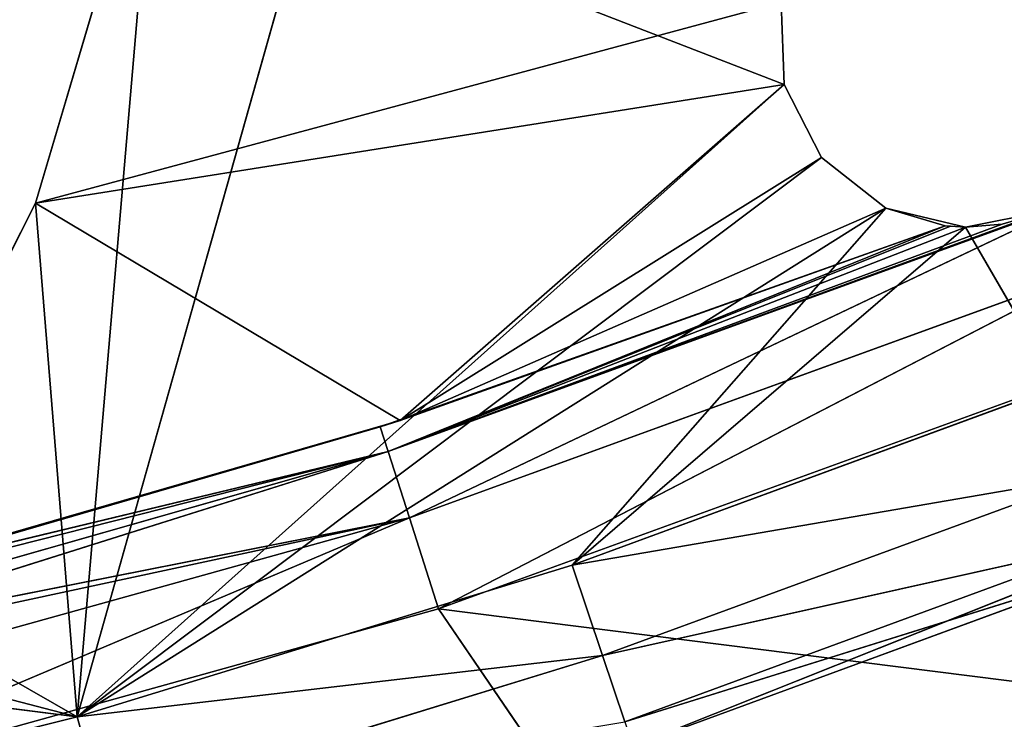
# Model space of a CAD drawing. Extents: x 0 to 110, y -110 to 0.
# Tile 205 of 256: x 68.07 to 73.23, y -103.19 to -99.53. Entities that reach past the tile are written whole.
import ezdxf

# ---------------------------------------------------------------- set-up
doc = ezdxf.new("R2010")
doc.units = 0
doc.header["$LTSCALE"] = 25.4
doc.layers.get('0').update_dxf_attribs({"color": 13, "linetype": 'CONTINUOUS'})

# ---------------------------------------------------------------- blocks, each defined once
blk = doc.blocks.new('REFLECTOR-LED-GU10-ES111-D')
at = {"color": 18}
for p, q in [((65.7485, 56, 103.831), (68.3764, 56, 103.1775)), ((65.7485, 56, 103.831), (68.3764, 56, 103.1775)), ((66.4538, 56, 102.9333), (68.3764, 56, 103.1775)), ((66.4538, 56, 102.9333), (68.3764, 56, 103.1775)), ((68.3764, 56, 103.1775), (66.8528, 56, 102.7808)), ((68.3764, 56, 103.1775), (66.8528, 56, 102.7808)), ((68.3764, 56, 103.1775), (67.1517, 56, 102.4756)), ((68.1581, 56, 100.4888), (67.1517, 56, 102.4756)), ((68.3764, 56, 103.1775), (67.1517, 56, 102.4756)), ((67.1517, 56, 102.4756), (68.1581, 54, 100.4888)), ((67.1517, 56, 102.4756), (68.1581, 54, 100.4888)), ((68.1581, 56, 100.4888), (67.1517, 56, 102.4756)), ((68.7882, 56, 98.3526), (68.1581, 56, 100.4888)), ((68.1581, 56, 100.4888), (68.3764, 56, 103.1775)), ((68.1581, 56, 100.4888), (68.3764, 56, 103.1775)), ((68.1581, 56, 100.4888), (68.1581, 54, 100.4888)), ((68.1581, 56, 100.4888), (68.1581, 54, 100.4888)), ((68.1581, 56, 100.4888), (68.7882, 54, 98.3526)), ((68.1581, 56, 100.4888), (68.7882, 54, 98.3526)), ((68.7882, 56, 98.3526), (68.1581, 56, 100.4888)), ((68.3764, 56, 103.1775), (72.0752, 56, 99.8671)), ((69.5813, 56, 98.9013), (68.3764, 56, 103.1775)), ((72.6062, 56, 100.5141), (68.3764, 56, 103.1775)), ((68.3764, 56, 103.1775), (70.9651, 56, 102.3827)), ((72.6062, 56, 100.5141), (68.3764, 56, 103.1775)), ((72.2698, 56, 100.2488), (68.3764, 56, 103.1775)), ((72.2698, 56, 100.2488), (68.3764, 56, 103.1775)), ((68.3764, 56, 103.1775), (72.0752, 56, 99.8671)), ((68.7882, 56, 98.3526), (68.3764, 56, 103.1775)), ((69.5813, 56, 98.9013), (68.3764, 56, 103.1775)), ((68.7882, 56, 98.3526), (68.3764, 56, 103.1775)), ((68.3764, 56, 103.1775), (70.9651, 56, 102.3827)), ((68.3764, 56, 103.1775), (71.1247, 55.866, 102.8565)), ((68.3764, 56, 103.1775), (71.1247, 55.866, 102.8565)), ((68.3764, 56, 103.1775), (68.5102, 55.866, 103.6593)), ((68.3764, 56, 103.1775), (68.5102, 55.866, 103.6593)), ((72.0752, 56, 99.8671), (69.5813, 56, 98.9013)), ((72.0752, 56, 99.8671), (69.5813, 56, 98.9013)), ((73.0228, 56, 100.6142), (70.9651, 56, 102.3827)), ((70.9651, 56, 102.3827), (73.5069, 56, 101.4488)), ((73.0228, 56, 100.6142), (70.9651, 56, 102.3827)), ((72.6062, 56, 100.5141), (70.9651, 56, 102.3827)), ((72.6062, 56, 100.5141), (70.9651, 56, 102.3827)), ((70.9651, 56, 102.3827), (73.5069, 56, 101.4488)), ((70.9651, 56, 102.3827), (73.692, 55.866, 101.9133)), ((70.9651, 56, 102.3827), (73.692, 55.866, 101.9133)), ((70.9651, 56, 102.3827), (71.1247, 55.866, 102.8565)), ((70.9651, 56, 102.3827), (71.1247, 55.866, 102.8565)), ((72.0752, 56, 99.8671), (72.0583, 56, 99.439)), ((72.0583, 56, 99.439), (72.0752, 54, 99.8671)), ((72.0583, 56, 99.439), (72.0752, 54, 99.8671)), ((72.0752, 56, 99.8671), (72.0583, 56, 99.439)), ((72.2698, 56, 100.2488), (72.0752, 56, 99.8671)), ((72.0752, 56, 99.8671), (72.0752, 54, 99.8671)), ((72.0752, 56, 99.8671), (72.0752, 54, 99.8671)), ((72.0752, 56, 99.8671), (72.2698, 54, 100.2488)), ((72.0752, 56, 99.8671), (72.2698, 54, 100.2488)), ((72.2698, 56, 100.2488), (72.0752, 56, 99.8671)), ((72.6062, 56, 100.5141), (72.2698, 56, 100.2488)), ((72.2698, 56, 100.2488), (72.2698, 54, 100.2488)), ((72.2698, 56, 100.2488), (72.2698, 54, 100.2488)), ((72.2698, 56, 100.2488), (72.6062, 54, 100.5141)), ((72.2698, 56, 100.2488), (72.6062, 54, 100.5141)), ((72.6062, 56, 100.5141), (72.2698, 56, 100.2488)), ((73.0228, 56, 100.6142), (72.6062, 56, 100.5141)), ((72.6062, 56, 100.5141), (72.6062, 54, 100.5141)), ((72.6062, 56, 100.5141), (72.6062, 54, 100.5141)), ((72.6062, 56, 100.5141), (72.9176, 54, 100.6066)), ((72.6062, 56, 100.5141), (72.9176, 54, 100.6066)), ((73.0228, 56, 100.6142), (72.6062, 56, 100.5141)), ((73.0228, 56, 100.6142), (72.9176, 54, 100.6066)), ((73.0228, 56, 100.6142), (72.9176, 54, 100.6066)), ((73.443, 56, 100.5308), (73.0228, 56, 100.6142)), ((73.0228, 56, 100.6142), (73.5069, 56, 101.4488)), ((73.0228, 56, 100.6142), (73.5069, 56, 101.4488)), ((73.0228, 56, 100.6142), (73.0228, 49.7012, 100.6142)), ((73.0228, 56, 100.6142), (73.0228, 49.7012, 100.6142)), ((73.0228, 56, 100.6142), (73.2156, 49.5578, 100.5994)), ((73.0228, 56, 100.6142), (73.2156, 49.5578, 100.5994)), ((73.443, 56, 100.5308), (73.0228, 56, 100.6142)), ((73.443, 56, 100.5308), (73.2156, 49.5578, 100.5994)), ((73.443, 56, 100.5308), (73.2156, 49.5578, 100.5994)), ((68.5102, 55.866, 103.6593), (71.1247, 55.866, 102.8565)), ((68.5102, 55.866, 103.6593), (71.1247, 55.866, 102.8565)), ((71.1247, 55.866, 102.8565), (73.692, 55.866, 101.9133)), ((71.1247, 55.866, 102.8565), (73.692, 55.866, 101.9133)), ((71.1247, 55.866, 102.8565), (73.8275, 55.5, 102.2533)), ((71.1247, 55.866, 102.8565), (73.8275, 55.5, 102.2533)), ((71.1247, 55.866, 102.8565), (71.2416, 55.5, 103.2033)), ((71.1247, 55.866, 102.8565), (71.2416, 55.5, 103.2033)), ((73.8275, 55.5, 102.2533), (71.2416, 55.5, 103.2033)), ((71.2416, 55.5, 103.2033), (73.877, 55, 102.3778)), ((71.2416, 55.5, 103.2033), (73.877, 55, 102.3778)), ((73.8275, 55.5, 102.2533), (71.2416, 55.5, 103.2033)), ((73.877, 55, 102.3778), (71.2844, 51, 103.3303)), ((73.877, 55, 102.3778), (71.2844, 55, 103.3303)), ((73.877, 55, 102.3778), (71.2844, 51, 103.3303)), ((73.877, 55, 102.3778), (71.2844, 55, 103.3303)), ((70.0658, 54, 101.6264), (67.1565, 54, 102.4681)), ((67.1565, 54, 102.4681), (68.1581, 54, 100.4888)), ((70.0658, 54, 101.6264), (67.1565, 54, 102.4681)), ((70.0658, 54, 101.6264), (67.1565, 50, 102.4681)), ((70.0658, 54, 101.6264), (67.1565, 50, 102.4681)), ((67.1565, 54, 102.4681), (68.1581, 54, 100.4888)), ((68.1581, 54, 100.4888), (70.0658, 54, 101.6264)), ((72.0583, 54, 99.439), (68.1581, 54, 100.4888)), ((68.1581, 54, 100.4888), (68.7882, 54, 98.3526)), ((72.0583, 54, 99.439), (68.1581, 54, 100.4888)), ((72.0752, 54, 99.8671), (68.1581, 54, 100.4888)), ((72.0752, 54, 99.8671), (68.1581, 54, 100.4888)), ((68.1581, 54, 100.4888), (70.0658, 54, 101.6264)), ((68.1581, 54, 100.4888), (68.7882, 54, 98.3526)), ((70.0658, 54, 101.6264), (69.961, 50, 101.6601)), ((70.0658, 54, 101.6264), (69.961, 50, 101.6601)), ((72.9176, 54, 100.6066), (69.961, 50, 101.6601)), ((72.9176, 54, 100.6066), (69.961, 50, 101.6601)), ((72.9176, 54, 100.6066), (70.0658, 54, 101.6264)), ((70.0658, 54, 101.6264), (72.6062, 54, 100.5141)), ((72.0752, 54, 99.8671), (70.0658, 54, 101.6264)), ((72.0752, 54, 99.8671), (70.0658, 54, 101.6264)), ((72.2698, 54, 100.2488), (70.0658, 54, 101.6264)), ((72.2698, 54, 100.2488), (70.0658, 54, 101.6264)), ((70.0658, 54, 101.6264), (72.6062, 54, 100.5141)), ((72.9176, 54, 100.6066), (70.0658, 54, 101.6264)), ((72.0583, 54, 99.439), (72.0752, 54, 99.8671)), ((72.0583, 54, 99.439), (72.0752, 54, 99.8671)), ((72.0752, 54, 99.8671), (72.2698, 54, 100.2488)), ((72.0752, 54, 99.8671), (72.2698, 54, 100.2488)), ((72.2698, 54, 100.2488), (72.6062, 54, 100.5141)), ((72.2698, 54, 100.2488), (72.6062, 54, 100.5141)), ((72.6062, 54, 100.5141), (72.9176, 54, 100.6066)), ((72.6062, 54, 100.5141), (72.9176, 54, 100.6066)), ((72.9176, 54, 100.6066), (72.9176, 50, 100.6066)), ((72.9176, 54, 100.6066), (72.9176, 50, 100.6066)), ((72.9176, 54, 100.6066), (73.0228, 49.7012, 100.6142)), ((72.9176, 54, 100.6066), (73.0228, 49.7012, 100.6142)), ((76.4143, 51, 101.2863), (71.2844, 51, 103.3303)), ((76.4143, 51, 101.2863), (71.2844, 51, 103.3303)), ((69.961, 50, 101.6601), (67.1517, 49.8894, 102.4756)), ((69.961, 50, 101.6601), (67.1517, 49.8894, 102.4756)), ((69.961, 50, 101.6601), (67.1565, 50, 102.4681)), ((69.961, 50, 101.6601), (67.1565, 50, 102.4681)), ((72.9176, 50, 100.6066), (69.961, 50, 101.6601)), ((72.9176, 50, 100.6066), (69.961, 50, 101.6601)), ((70.0019, 49.5, 101.7877), (69.961, 50, 101.6601)), ((70.0019, 49.5, 101.7877), (69.961, 50, 101.6601)), ((72.9176, 50, 100.6066), (70.0019, 49.5, 101.7877)), ((72.9176, 50, 100.6066), (70.0019, 49.5, 101.7877)), ((72.9176, 50, 100.6066), (72.9445, 49.8416, 100.6096)), ((72.9176, 50, 100.6066), (73.0228, 49.7012, 100.6142)), ((70.0019, 49.5, 101.7877), (67.1517, 49.8894, 102.4756)), ((70.0019, 49.5, 101.7877), (67.1517, 49.8894, 102.4756)), ((72.9445, 49.8416, 100.6096), (70.0019, 49.5, 101.7877)), ((72.9445, 49.8416, 100.6096), (70.0019, 49.5, 101.7877)), ((72.9445, 49.8416, 100.6096), (73.0228, 49.7012, 100.6142)), ((70.0019, 49.5, 101.7877), (67.1238, 49.7196, 102.5179)), ((70.0019, 49.5, 101.7877), (67.1238, 49.7196, 102.5179)), ((73.0228, 49.7012, 100.6142), (70.0019, 49.5, 101.7877)), ((73.0228, 49.7012, 100.6142), (70.0019, 49.5, 101.7877)), ((73.0228, 49.7012, 100.6142), (73.2156, 49.5578, 100.5994)), ((73.0228, 49.7012, 100.6142), (73.2156, 49.5578, 100.5994)), ((73.2156, 49.5578, 100.5994), (70.0019, 49.5, 101.7877)), ((73.2156, 49.5578, 100.5994), (70.0019, 49.5, 101.7877)), ((73.2156, 49.5578, 100.5994), (73.443, 49.517, 100.5308)), ((73.2156, 49.5578, 100.5994), (73.443, 49.517, 100.5308)), ((67.0257, 49.5041, 102.6371), (70.0019, 49.5, 101.7877)), ((67.0257, 49.5041, 102.6371), (70.0019, 49.5, 101.7877)), ((73.443, 49.517, 100.5308), (70.0019, 49.5, 101.7877)), ((73.443, 49.517, 100.5308), (70.0019, 49.5, 101.7877)), ((70.0019, 49.5, 101.7877), (66.8528, 49.3632, 102.7808)), ((70.0019, 49.5, 101.7877), (66.8528, 49.3632, 102.7808)), ((73.5825, 49.5, 100.4845), (70.0019, 49.5, 101.7877)), ((70.0019, 49.5, 101.7877), (70.1136, 49.134, 102.1363)), ((70.0019, 49.5, 101.7877), (70.1136, 49.134, 102.1363)), ((73.5825, 49.5, 100.4845), (70.0019, 49.5, 101.7877)), ((73.5825, 49.5, 100.4845), (70.1136, 49.134, 102.1363)), ((73.5825, 49.5, 100.4845), (70.1136, 49.134, 102.1363)), ((66.8528, 49.3632, 102.7808), (70.1136, 49.134, 102.1363)), ((66.8528, 49.3632, 102.7808), (70.1136, 49.134, 102.1363)), ((70.1136, 49.134, 102.1363), (66.6649, 49.3083, 102.8773)), ((70.1136, 49.134, 102.1363), (66.6649, 49.3083, 102.8773)), ((70.1136, 49.134, 102.1363), (66.4155, 49.134, 103.1657)), ((70.1136, 49.134, 102.1363), (66.4155, 49.134, 103.1657)), ((66.5308, 49, 103.6522), (70.1136, 49.134, 102.1363)), ((66.5308, 49, 103.6522), (70.1136, 49.134, 102.1363)), ((70.2663, 49, 102.6124), (70.1136, 49.134, 102.1363)), ((70.1136, 49.134, 102.1363), (73.7209, 49.134, 100.8233)), ((70.2663, 49, 102.6124), (70.1136, 49.134, 102.1363)), ((70.1136, 49.134, 102.1363), (73.7209, 49.134, 100.8233)), ((70.2663, 49, 102.6124), (73.7209, 49.134, 100.8233)), ((70.2663, 49, 102.6124), (73.7209, 49.134, 100.8233)), ((66.5308, 49, 103.6522), (70.2663, 49, 102.6124)), ((66.5308, 49, 103.6522), (70.2663, 49, 102.6124)), ((73.7907, 49, 103.0569), (70.2663, 49, 102.6124)), ((70.2663, 49, 102.6124), (73.91, 49, 101.2862)), ((73.7907, 49, 103.0569), (70.2663, 49, 102.6124)), ((71.2064, 49, 103.9889), (70.2663, 49, 102.6124)), ((71.2064, 49, 103.9889), (70.2663, 49, 102.6124)), ((70.2663, 49, 102.6124), (73.91, 49, 101.2862))]:
    blk.add_line(p, q, dxfattribs=at)
mesh = blk.add_polyface(dxfattribs=at)
corners = [(65.7485, 56, 103.831), (68.3764, 56, 103.1775), (66.4538, 56, 102.9333)]
mesh.append_faces([[corners[k] for k in face] for face in [(0, 1, 2)]], dxfattribs={"color": 18})
mesh = blk.add_polyface(dxfattribs=at)
corners = [(65.7485, 56, 103.831), (68.5102, 55.866, 103.6593), (68.3764, 56, 103.1775)]
mesh.append_faces([[corners[k] for k in face] for face in [(0, 1, 2)]], dxfattribs={"color": 18})
mesh = blk.add_polyface(dxfattribs=at)
corners = [(68.3764, 56, 103.1775), (66.8528, 56, 102.7808), (66.4538, 56, 102.9333)]
mesh.append_faces([[corners[k] for k in face] for face in [(0, 1, 2)]], dxfattribs={"color": 18})
mesh = blk.add_polyface(dxfattribs=at)
corners = [(68.3764, 56, 103.1775), (67.1517, 56, 102.4756), (66.8528, 56, 102.7808)]
mesh.append_faces([[corners[k] for k in face] for face in [(0, 1, 2)]], dxfattribs={"color": 18})
mesh = blk.add_polyface(dxfattribs=at)
corners = [(68.3764, 56, 103.1775), (68.1581, 56, 100.4888), (67.1517, 56, 102.4756)]
mesh.append_faces([[corners[k] for k in face] for face in [(0, 1, 2)]], dxfattribs={"color": 18})
mesh = blk.add_polyface(dxfattribs=at)
corners = [(67.1517, 56, 102.4756), (68.1581, 54, 100.4888), (67.1565, 54, 102.4681)]
mesh.append_faces([[corners[k] for k in face] for face in [(0, 1, 2)]], dxfattribs={"color": 18})
mesh = blk.add_polyface(dxfattribs=at)
corners = [(68.1581, 56, 100.4888), (68.1581, 54, 100.4888), (67.1517, 56, 102.4756)]
mesh.append_faces([[corners[k] for k in face] for face in [(0, 1, 2)]], dxfattribs={"color": 18})
mesh = blk.add_polyface(dxfattribs=at)
corners = [(68.3764, 56, 103.1775), (68.7882, 56, 98.3526), (68.1581, 56, 100.4888)]
mesh.append_faces([[corners[k] for k in face] for face in [(0, 1, 2)]], dxfattribs={"color": 18})
mesh = blk.add_polyface(dxfattribs=at)
corners = [(68.1581, 56, 100.4888), (68.7882, 54, 98.3526), (68.1581, 54, 100.4888)]
mesh.append_faces([[corners[k] for k in face] for face in [(0, 1, 2)]], dxfattribs={"color": 18})
mesh = blk.add_polyface(dxfattribs=at)
corners = [(68.7882, 56, 98.3526), (68.7882, 54, 98.3526), (68.1581, 56, 100.4888)]
mesh.append_faces([[corners[k] for k in face] for face in [(0, 1, 2)]], dxfattribs={"color": 18})
mesh = blk.add_polyface(dxfattribs=at)
corners = [(68.3764, 56, 103.1775), (72.0752, 56, 99.8671), (69.5813, 56, 98.9013)]
mesh.append_faces([[corners[k] for k in face] for face in [(0, 1, 2)]], dxfattribs={"color": 18})
mesh = blk.add_polyface(dxfattribs=at)
corners = [(68.3764, 56, 103.1775), (70.9651, 56, 102.3827), (72.6062, 56, 100.5141)]
mesh.append_faces([[corners[k] for k in face] for face in [(0, 1, 2)]], dxfattribs={"color": 18})
mesh = blk.add_polyface(dxfattribs=at)
corners = [(68.3764, 56, 103.1775), (72.6062, 56, 100.5141), (72.2698, 56, 100.2488)]
mesh.append_faces([[corners[k] for k in face] for face in [(0, 1, 2)]], dxfattribs={"color": 18})
mesh = blk.add_polyface(dxfattribs=at)
corners = [(68.3764, 56, 103.1775), (72.2698, 56, 100.2488), (72.0752, 56, 99.8671)]
mesh.append_faces([[corners[k] for k in face] for face in [(0, 1, 2)]], dxfattribs={"color": 18})
mesh = blk.add_polyface(dxfattribs=at)
corners = [(68.3764, 56, 103.1775), (69.5813, 56, 98.9013), (68.7882, 56, 98.3526)]
mesh.append_faces([[corners[k] for k in face] for face in [(0, 1, 2)]], dxfattribs={"color": 18})
mesh = blk.add_polyface(dxfattribs=at)
corners = [(68.3764, 56, 103.1775), (71.1247, 55.866, 102.8565), (70.9651, 56, 102.3827)]
mesh.append_faces([[corners[k] for k in face] for face in [(0, 1, 2)]], dxfattribs={"color": 18})
mesh = blk.add_polyface(dxfattribs=at)
corners = [(68.5102, 55.866, 103.6593), (71.1247, 55.866, 102.8565), (68.3764, 56, 103.1775)]
mesh.append_faces([[corners[k] for k in face] for face in [(0, 1, 2)]], dxfattribs={"color": 18})
mesh = blk.add_polyface(dxfattribs=at)
corners = [(72.0752, 56, 99.8671), (72.0583, 56, 99.439), (69.5813, 56, 98.9013)]
mesh.append_faces([[corners[k] for k in face] for face in [(0, 1, 2)]], dxfattribs={"color": 18})
mesh = blk.add_polyface(dxfattribs=at)
corners = [(70.9651, 56, 102.3827), (73.5069, 56, 101.4488), (73.0228, 56, 100.6142)]
mesh.append_faces([[corners[k] for k in face] for face in [(0, 1, 2)]], dxfattribs={"color": 18})
mesh = blk.add_polyface(dxfattribs=at)
corners = [(70.9651, 56, 102.3827), (73.0228, 56, 100.6142), (72.6062, 56, 100.5141)]
mesh.append_faces([[corners[k] for k in face] for face in [(0, 1, 2)]], dxfattribs={"color": 18})
mesh = blk.add_polyface(dxfattribs=at)
corners = [(70.9651, 56, 102.3827), (73.692, 55.866, 101.9133), (73.5069, 56, 101.4488)]
mesh.append_faces([[corners[k] for k in face] for face in [(0, 1, 2)]], dxfattribs={"color": 18})
mesh = blk.add_polyface(dxfattribs=at)
corners = [(71.1247, 55.866, 102.8565), (73.692, 55.866, 101.9133), (70.9651, 56, 102.3827)]
mesh.append_faces([[corners[k] for k in face] for face in [(0, 1, 2)]], dxfattribs={"color": 18})
mesh = blk.add_polyface(dxfattribs=at)
corners = [(72.0583, 56, 99.439), (72.0752, 54, 99.8671), (72.0583, 54, 99.439)]
mesh.append_faces([[corners[k] for k in face] for face in [(0, 1, 2)]], dxfattribs={"color": 18})
mesh = blk.add_polyface(dxfattribs=at)
corners = [(72.0752, 56, 99.8671), (72.0752, 54, 99.8671), (72.0583, 56, 99.439)]
mesh.append_faces([[corners[k] for k in face] for face in [(0, 1, 2)]], dxfattribs={"color": 18})
mesh = blk.add_polyface(dxfattribs=at)
corners = [(72.0752, 56, 99.8671), (72.2698, 54, 100.2488), (72.0752, 54, 99.8671)]
mesh.append_faces([[corners[k] for k in face] for face in [(0, 1, 2)]], dxfattribs={"color": 18})
mesh = blk.add_polyface(dxfattribs=at)
corners = [(72.2698, 56, 100.2488), (72.2698, 54, 100.2488), (72.0752, 56, 99.8671)]
mesh.append_faces([[corners[k] for k in face] for face in [(0, 1, 2)]], dxfattribs={"color": 18})
mesh = blk.add_polyface(dxfattribs=at)
corners = [(72.6062, 54, 100.5141), (72.2698, 54, 100.2488), (72.2698, 56, 100.2488)]
mesh.append_faces([[corners[k] for k in face] for face in [(0, 1, 2)]], dxfattribs={"color": 18})
mesh = blk.add_polyface(dxfattribs=at)
corners = [(72.6062, 54, 100.5141), (72.2698, 56, 100.2488), (72.6062, 56, 100.5141)]
mesh.append_faces([[corners[k] for k in face] for face in [(0, 1, 2)]], dxfattribs={"color": 18})
mesh = blk.add_polyface(dxfattribs=at)
corners = [(72.9176, 54, 100.6066), (72.6062, 54, 100.5141), (72.6062, 56, 100.5141)]
mesh.append_faces([[corners[k] for k in face] for face in [(0, 1, 2)]], dxfattribs={"color": 18})
mesh = blk.add_polyface(dxfattribs=at)
corners = [(73.0228, 56, 100.6142), (72.9176, 54, 100.6066), (72.6062, 56, 100.5141)]
mesh.append_faces([[corners[k] for k in face] for face in [(0, 1, 2)]], dxfattribs={"color": 18})
mesh = blk.add_polyface(dxfattribs=at)
corners = [(73.0228, 49.7012, 100.6142), (72.9176, 54, 100.6066), (73.0228, 56, 100.6142)]
mesh.append_faces([[corners[k] for k in face] for face in [(0, 1, 2)]], dxfattribs={"color": 18})
mesh = blk.add_polyface(dxfattribs=at)
corners = [(73.5069, 56, 101.4488), (73.443, 56, 100.5308), (73.0228, 56, 100.6142)]
mesh.append_faces([[corners[k] for k in face] for face in [(0, 1, 2)]], dxfattribs={"color": 18})
mesh = blk.add_polyface(dxfattribs=at)
corners = [(73.2156, 49.5578, 100.5994), (73.0228, 49.7012, 100.6142), (73.0228, 56, 100.6142)]
mesh.append_faces([[corners[k] for k in face] for face in [(0, 1, 2)]], dxfattribs={"color": 18})
mesh = blk.add_polyface(dxfattribs=at)
corners = [(73.443, 56, 100.5308), (73.2156, 49.5578, 100.5994), (73.0228, 56, 100.6142)]
mesh.append_faces([[corners[k] for k in face] for face in [(0, 1, 2)]], dxfattribs={"color": 18})
mesh = blk.add_polyface(dxfattribs=at)
corners = [(73.443, 49.517, 100.5308), (73.2156, 49.5578, 100.5994), (73.443, 56, 100.5308)]
mesh.append_faces([[corners[k] for k in face] for face in [(0, 1, 2)]], dxfattribs={"color": 18})
mesh = blk.add_polyface(dxfattribs=at)
corners = [(68.5102, 55.866, 103.6593), (71.2416, 55.5, 103.2033), (71.1247, 55.866, 102.8565)]
mesh.append_faces([[corners[k] for k in face] for face in [(0, 1, 2)]], dxfattribs={"color": 18})
mesh = blk.add_polyface(dxfattribs=at)
corners = [(71.1247, 55.866, 102.8565), (73.8275, 55.5, 102.2533), (73.692, 55.866, 101.9133)]
mesh.append_faces([[corners[k] for k in face] for face in [(0, 1, 2)]], dxfattribs={"color": 18})
mesh = blk.add_polyface(dxfattribs=at)
corners = [(71.2416, 55.5, 103.2033), (73.8275, 55.5, 102.2533), (71.1247, 55.866, 102.8565)]
mesh.append_faces([[corners[k] for k in face] for face in [(0, 1, 2)]], dxfattribs={"color": 18})
mesh = blk.add_polyface(dxfattribs=at)
corners = [(73.877, 55, 102.3778), (73.8275, 55.5, 102.2533), (71.2416, 55.5, 103.2033)]
mesh.append_faces([[corners[k] for k in face] for face in [(0, 1, 2)]], dxfattribs={"color": 18})
mesh = blk.add_polyface(dxfattribs=at)
corners = [(73.877, 55, 102.3778), (71.2416, 55.5, 103.2033), (71.2844, 55, 103.3303)]
mesh.append_faces([[corners[k] for k in face] for face in [(0, 1, 2)]], dxfattribs={"color": 18})
mesh = blk.add_polyface(dxfattribs=at)
corners = [(76.4143, 51, 101.2863), (73.877, 55, 102.3778), (71.2844, 51, 103.3303)]
mesh.append_faces([[corners[k] for k in face] for face in [(0, 1, 2)]], dxfattribs={"color": 18})
mesh = blk.add_polyface(dxfattribs=at)
corners = [(73.877, 55, 102.3778), (71.2844, 55, 103.3303), (71.2844, 51, 103.3303)]
mesh.append_faces([[corners[k] for k in face] for face in [(0, 1, 2)]], dxfattribs={"color": 18})
mesh = blk.add_polyface(dxfattribs=at)
corners = [(67.1565, 54, 102.4681), (68.1581, 54, 100.4888), (70.0658, 54, 101.6264)]
mesh.append_faces([[corners[k] for k in face] for face in [(0, 1, 2)]], dxfattribs={"color": 18})
mesh = blk.add_polyface(dxfattribs=at)
corners = [(70.0658, 54, 101.6264), (67.1565, 50, 102.4681), (67.1565, 54, 102.4681)]
mesh.append_faces([[corners[k] for k in face] for face in [(0, 1, 2)]], dxfattribs={"color": 18})
mesh = blk.add_polyface(dxfattribs=at)
corners = [(70.0658, 54, 101.6264), (69.961, 50, 101.6601), (67.1565, 50, 102.4681)]
mesh.append_faces([[corners[k] for k in face] for face in [(0, 1, 2)]], dxfattribs={"color": 18})
mesh = blk.add_polyface(dxfattribs=at)
corners = [(68.1581, 54, 100.4888), (68.7882, 54, 98.3526), (72.0583, 54, 99.439)]
mesh.append_faces([[corners[k] for k in face] for face in [(0, 1, 2)]], dxfattribs={"color": 18})
mesh = blk.add_polyface(dxfattribs=at)
corners = [(68.1581, 54, 100.4888), (72.0583, 54, 99.439), (72.0752, 54, 99.8671)]
mesh.append_faces([[corners[k] for k in face] for face in [(0, 1, 2)]], dxfattribs={"color": 18})
mesh = blk.add_polyface(dxfattribs=at)
corners = [(70.0658, 54, 101.6264), (68.1581, 54, 100.4888), (72.0752, 54, 99.8671)]
mesh.append_faces([[corners[k] for k in face] for face in [(0, 1, 2)]], dxfattribs={"color": 18})
mesh = blk.add_polyface(dxfattribs=at)
corners = [(72.9176, 54, 100.6066), (69.961, 50, 101.6601), (70.0658, 54, 101.6264)]
mesh.append_faces([[corners[k] for k in face] for face in [(0, 1, 2)]], dxfattribs={"color": 18})
mesh = blk.add_polyface(dxfattribs=at)
corners = [(72.9176, 50, 100.6066), (69.961, 50, 101.6601), (72.9176, 54, 100.6066)]
mesh.append_faces([[corners[k] for k in face] for face in [(0, 1, 2)]], dxfattribs={"color": 18})
mesh = blk.add_polyface(dxfattribs=at)
corners = [(70.0658, 54, 101.6264), (72.6062, 54, 100.5141), (72.9176, 54, 100.6066)]
mesh.append_faces([[corners[k] for k in face] for face in [(0, 1, 2)]], dxfattribs={"color": 18})
mesh = blk.add_polyface(dxfattribs=at)
corners = [(70.0658, 54, 101.6264), (72.0752, 54, 99.8671), (72.2698, 54, 100.2488)]
mesh.append_faces([[corners[k] for k in face] for face in [(0, 1, 2)]], dxfattribs={"color": 18})
mesh = blk.add_polyface(dxfattribs=at)
corners = [(70.0658, 54, 101.6264), (72.2698, 54, 100.2488), (72.6062, 54, 100.5141)]
mesh.append_faces([[corners[k] for k in face] for face in [(0, 1, 2)]], dxfattribs={"color": 18})
mesh = blk.add_polyface(dxfattribs=at)
corners = [(73.0228, 49.7012, 100.6142), (72.9176, 50, 100.6066), (72.9176, 54, 100.6066)]
mesh.append_faces([[corners[k] for k in face] for face in [(0, 1, 2)]], dxfattribs={"color": 18})
mesh = blk.add_polyface(dxfattribs=at)
corners = [(74.3519, 51, 105.4133), (76.4143, 51, 101.2863), (71.2844, 51, 103.3303)]
mesh.append_faces([[corners[k] for k in face] for face in [(0, 1, 2)]], dxfattribs={"color": 18})
mesh = blk.add_polyface(dxfattribs=at)
corners = [(69.961, 50, 101.6601), (67.1517, 49.8894, 102.4756), (67.1565, 50, 102.4681)]
mesh.append_faces([[corners[k] for k in face] for face in [(0, 1, 2)]], dxfattribs={"color": 18})
mesh = blk.add_polyface(dxfattribs=at)
corners = [(70.0019, 49.5, 101.7877), (67.1517, 49.8894, 102.4756), (69.961, 50, 101.6601)]
mesh.append_faces([[corners[k] for k in face] for face in [(0, 1, 2)]], dxfattribs={"color": 18})
mesh = blk.add_polyface(dxfattribs=at)
corners = [(72.9176, 50, 100.6066), (70.0019, 49.5, 101.7877), (69.961, 50, 101.6601)]
mesh.append_faces([[corners[k] for k in face] for face in [(0, 1, 2)]], dxfattribs={"color": 18})
mesh = blk.add_polyface(dxfattribs=at)
corners = [(72.9445, 49.8416, 100.6096), (70.0019, 49.5, 101.7877), (72.9176, 50, 100.6066)]
mesh.append_faces([[corners[k] for k in face] for face in [(0, 1, 2)]], dxfattribs={"color": 18})
mesh = blk.add_polyface(dxfattribs=at)
corners = [(70.0019, 49.5, 101.7877), (67.1238, 49.7196, 102.5179), (67.1517, 49.8894, 102.4756)]
mesh.append_faces([[corners[k] for k in face] for face in [(0, 1, 2)]], dxfattribs={"color": 18})
mesh = blk.add_polyface(dxfattribs=at)
corners = [(73.0228, 49.7012, 100.6142), (70.0019, 49.5, 101.7877), (72.9445, 49.8416, 100.6096)]
mesh.append_faces([[corners[k] for k in face] for face in [(0, 1, 2)]], dxfattribs={"color": 18})
mesh = blk.add_polyface(dxfattribs=at)
corners = [(70.0019, 49.5, 101.7877), (67.0257, 49.5041, 102.6371), (67.1238, 49.7196, 102.5179)]
mesh.append_faces([[corners[k] for k in face] for face in [(0, 1, 2)]], dxfattribs={"color": 18})
mesh = blk.add_polyface(dxfattribs=at)
corners = [(73.2156, 49.5578, 100.5994), (70.0019, 49.5, 101.7877), (73.0228, 49.7012, 100.6142)]
mesh.append_faces([[corners[k] for k in face] for face in [(0, 1, 2)]], dxfattribs={"color": 18})
mesh = blk.add_polyface(dxfattribs=at)
corners = [(73.443, 49.517, 100.5308), (70.0019, 49.5, 101.7877), (73.2156, 49.5578, 100.5994)]
mesh.append_faces([[corners[k] for k in face] for face in [(0, 1, 2)]], dxfattribs={"color": 18})
mesh = blk.add_polyface(dxfattribs=at)
corners = [(70.0019, 49.5, 101.7877), (66.8528, 49.3632, 102.7808), (67.0257, 49.5041, 102.6371)]
mesh.append_faces([[corners[k] for k in face] for face in [(0, 1, 2)]], dxfattribs={"color": 18})
mesh = blk.add_polyface(dxfattribs=at)
corners = [(73.5825, 49.5, 100.4845), (70.0019, 49.5, 101.7877), (73.443, 49.517, 100.5308)]
mesh.append_faces([[corners[k] for k in face] for face in [(0, 1, 2)]], dxfattribs={"color": 18})
mesh = blk.add_polyface(dxfattribs=at)
corners = [(66.8528, 49.3632, 102.7808), (70.0019, 49.5, 101.7877), (70.1136, 49.134, 102.1363)]
mesh.append_faces([[corners[k] for k in face] for face in [(0, 1, 2)]], dxfattribs={"color": 18})
mesh = blk.add_polyface(dxfattribs=at)
corners = [(70.1136, 49.134, 102.1363), (70.0019, 49.5, 101.7877), (73.5825, 49.5, 100.4845)]
mesh.append_faces([[corners[k] for k in face] for face in [(0, 1, 2)]], dxfattribs={"color": 18})
mesh = blk.add_polyface(dxfattribs=at)
corners = [(70.1136, 49.134, 102.1363), (73.5825, 49.5, 100.4845), (73.7209, 49.134, 100.8233)]
mesh.append_faces([[corners[k] for k in face] for face in [(0, 1, 2)]], dxfattribs={"color": 18})
mesh = blk.add_polyface(dxfattribs=at)
corners = [(70.1136, 49.134, 102.1363), (66.6649, 49.3083, 102.8773), (66.8528, 49.3632, 102.7808)]
mesh.append_faces([[corners[k] for k in face] for face in [(0, 1, 2)]], dxfattribs={"color": 18})
mesh = blk.add_polyface(dxfattribs=at)
corners = [(66.4155, 49.134, 103.1657), (66.6649, 49.3083, 102.8773), (70.1136, 49.134, 102.1363)]
mesh.append_faces([[corners[k] for k in face] for face in [(0, 1, 2)]], dxfattribs={"color": 18})
mesh = blk.add_polyface(dxfattribs=at)
corners = [(66.5308, 49, 103.6522), (66.4155, 49.134, 103.1657), (70.1136, 49.134, 102.1363)]
mesh.append_faces([[corners[k] for k in face] for face in [(0, 1, 2)]], dxfattribs={"color": 18})
mesh = blk.add_polyface(dxfattribs=at)
corners = [(66.5308, 49, 103.6522), (70.1136, 49.134, 102.1363), (70.2663, 49, 102.6124)]
mesh.append_faces([[corners[k] for k in face] for face in [(0, 1, 2)]], dxfattribs={"color": 18})
mesh = blk.add_polyface(dxfattribs=at)
corners = [(70.2663, 49, 102.6124), (70.1136, 49.134, 102.1363), (73.7209, 49.134, 100.8233)]
mesh.append_faces([[corners[k] for k in face] for face in [(0, 1, 2)]], dxfattribs={"color": 18})
mesh = blk.add_polyface(dxfattribs=at)
corners = [(70.2663, 49, 102.6124), (73.7209, 49.134, 100.8233), (73.91, 49, 101.2862)]
mesh.append_faces([[corners[k] for k in face] for face in [(0, 1, 2)]], dxfattribs={"color": 18})
mesh = blk.add_polyface(dxfattribs=at)
corners = [(71.2064, 49, 103.9889), (66.5308, 49, 103.6522), (70.2663, 49, 102.6124)]
mesh.append_faces([[corners[k] for k in face] for face in [(0, 1, 2)]], dxfattribs={"color": 18})
mesh = blk.add_polyface(dxfattribs=at)
corners = [(73.7907, 49, 103.0569), (70.2663, 49, 102.6124), (73.91, 49, 101.2862)]
mesh.append_faces([[corners[k] for k in face] for face in [(0, 1, 2)]], dxfattribs={"color": 18})
mesh = blk.add_polyface(dxfattribs=at)
corners = [(71.2064, 49, 103.9889), (70.2663, 49, 102.6124), (73.7907, 49, 103.0569)]
mesh.append_faces([[corners[k] for k in face] for face in [(0, 1, 2)]], dxfattribs={"color": 18})
mesh = blk.add_polyface(dxfattribs=at)
corners = [(71.2064, 49, 103.9889), (73.7907, 49, 103.0569), (73.9728, 48.866, 103.5226)]
mesh.append_faces([[corners[k] for k in face] for face in [(0, 1, 2)]], dxfattribs={"color": 18})
mesh = blk.add_polyface(dxfattribs=at)
corners = [(76.735, 42, 102.8994), (71.5204, 42, 104.9383), (74.1548, 48, 103.9883)]
mesh.append_faces([[corners[k] for k in face] for face in [(0, 1, 2)]], dxfattribs={"color": 18})
mesh = blk.add_polyface(dxfattribs=at)
corners = [(77.3705, 42, 105.245), (71.5204, 42, 104.9383), (76.735, 42, 102.8994)]
mesh.append_faces([[corners[k] for k in face] for face in [(0, 1, 2)]], dxfattribs={"color": 18})

msp = doc.modelspace()

# ---------------------------------------------------------------- block references
at = {"color": 0, "extrusion": (0, -1, -3.82857e-16)}
msp.add_blockref('REFLECTOR-LED-GU10-ES111-D', (0, 0), dxfattribs=at)

doc.saveas('drawing.dxf')
